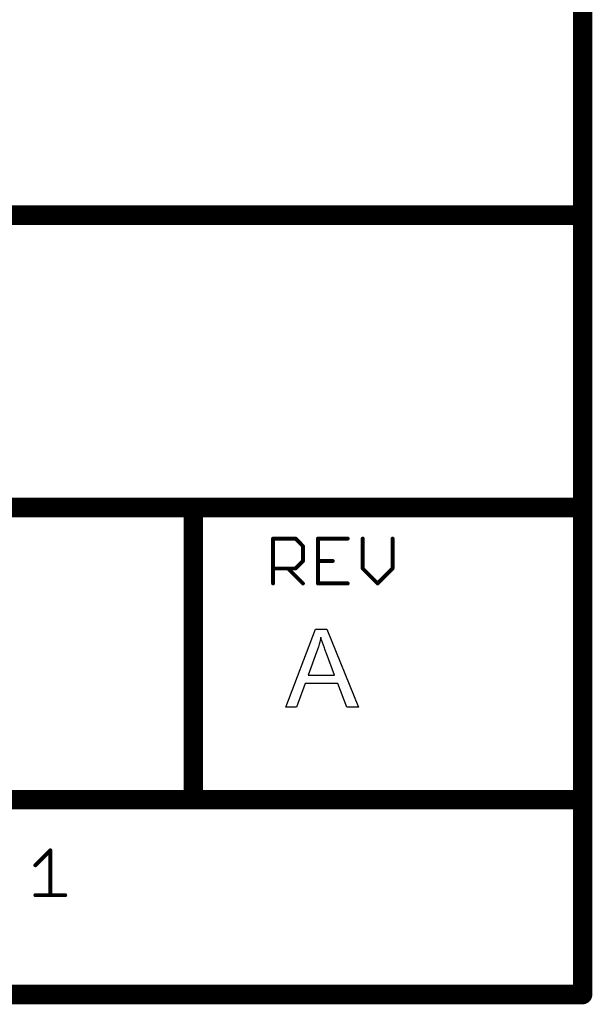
# Model space of a CAD drawing. Extents: x -2 to 8.5, y -2.9 to 5.2.
# Tile 130 of 207: x 7.955 to 8.544, y -2.883 to -1.873. Entities that reach past the tile are written whole.
import ezdxf

# ---------------------------------------------------------------- set-up
doc = ezdxf.new("R2010")
doc.units = 0
doc.layers.get('0').update_dxf_attribs({"linetype": 'CONTINUOUS'})
doc.layers.add('acc-ni-360-20-out-a_document', color=1, linetype='CONTINUOUS')

# ---------------------------------------------------------------- blocks, each defined once
blk = doc.blocks.new('D37')
at = {"const_width": 0.005}
blk.add_lwpolyline([(-0.0025, 0, 1), (0.0025, 0, 1)], format="xyb", close=True, dxfattribs=at)
blk = doc.blocks.new('D38')
at = {"const_width": 0.001}
blk.add_lwpolyline([(-0.0005, 0, 1), (0.0005, 0, 1)], format="xyb", close=True, dxfattribs=at)
blk = doc.blocks.new('D39')
at = {"const_width": 0.01}
blk.add_lwpolyline([(-0.005, 0, 1), (0.005, 0, 1)], format="xyb", close=True, dxfattribs=at)
blk = doc.blocks.new('D40')
at = {"const_width": 0.002}
blk.add_lwpolyline([(-0.001, 0, 1), (0.001, 0, 1)], format="xyb", close=True, dxfattribs=at)

msp = doc.modelspace()

# ---------------------------------------------------------------- linework, layer by layer
at = {"layer": 'acc-ni-360-20-out-a_document', "color": 1}
for points, const_width in [([(8.533818, -2.0732), (8.533818, -0.0462)], 0.02), ([(5.933818, -2.0732), (8.533818, -2.0732)], 0.02), ([(8.533818, -2.3732), (8.533818, -2.0732)], 0.02), ([(8.528818, -2.0732), (8.528818, -2.0732)], 0.01), ([(8.528818, -2.0732), (8.528818, -2.0732)], 0.01), ([(8.538818, -2.0732), (8.538818, -2.0732)], 0.01), ([(8.538818, -2.0732), (8.538818, -2.0732)], 0.01), ([(8.533818, -2.0782), (8.533818, -2.0782)], 0.01), ([(8.533818, -2.0782), (8.533818, -2.0782)], 0.01), ([(6.633818, -2.3732), (8.133818, -2.3732)], 0.02), ([(8.133818, -2.3732), (8.533818, -2.3732)], 0.02), ([(8.133818, -2.6732), (8.133818, -2.3732)], 0.02), ([(8.133818, -2.3682), (8.133818, -2.3682)], 0.01), ([(8.133818, -2.3682), (8.133818, -2.3682)], 0.01), ([(8.533818, -2.6732), (8.533818, -2.3732)], 0.02), ([(8.133818, -2.3782), (8.133818, -2.3782)], 0.01), ([(8.133818, -2.3782), (8.133818, -2.3782)], 0.01), ([(8.138818, -2.3732), (8.138818, -2.3732)], 0.01), ([(8.138818, -2.3732), (8.138818, -2.3732)], 0.01), ([(8.528818, -2.3732), (8.528818, -2.3732)], 0.01), ([(8.528818, -2.3732), (8.528818, -2.3732)], 0.01), ([(8.533818, -2.3782), (8.533818, -2.3782)], 0.01), ([(8.533818, -2.3782), (8.533818, -2.3782)], 0.01), ([(8.538818, -2.3732), (8.538818, -2.3732)], 0.01), ([(8.538818, -2.3732), (8.538818, -2.3732)], 0.01), ([(8.215818, -2.4512), (8.215818, -2.405161)], 0.004), ([(8.215818, -2.405161), (8.238838, -2.405161)], 0.004), ([(8.215818, -2.404161), (8.215818, -2.404161)], 0.002), ([(8.215818, -2.404161), (8.215818, -2.404161)], 0.002), ([(8.216818, -2.405161), (8.216818, -2.405161)], 0.002), ([(8.216818, -2.405161), (8.216818, -2.405161)], 0.002), ([(8.238838, -2.405161), (8.246511, -2.412834)], 0.004), ([(8.238838, -2.406161), (8.238838, -2.406161)], 0.002), ([(8.238838, -2.406161), (8.238838, -2.406161)], 0.002), ([(8.239545, -2.404454), (8.239545, -2.404454)], 0.002), ([(8.239545, -2.404454), (8.239545, -2.404454)], 0.002), ([(8.261857, -2.405161), (8.29255, -2.405161)], 0.004), ([(8.261857, -2.4512), (8.261857, -2.405161)], 0.004), ([(8.261857, -2.404161), (8.261857, -2.404161)], 0.002), ([(8.261857, -2.404161), (8.261857, -2.404161)], 0.002), ([(8.262857, -2.405161), (8.262857, -2.405161)], 0.002), ([(8.262857, -2.405161), (8.262857, -2.405161)], 0.002), ([(8.29255, -2.406161), (8.29255, -2.406161)], 0.002), ([(8.29255, -2.406161), (8.29255, -2.406161)], 0.002), ([(8.307896, -2.435854), (8.307896, -2.405161)], 0.004), ([(8.308896, -2.405161), (8.308896, -2.405161)], 0.002), ([(8.308896, -2.405161), (8.308896, -2.405161)], 0.002), ([(8.338589, -2.435854), (8.338589, -2.405161)], 0.004), ([(8.339589, -2.405161), (8.339589, -2.405161)], 0.002), ([(8.339589, -2.405161), (8.339589, -2.405161)], 0.002), ([(8.246511, -2.42818), (8.246511, -2.412834)], 0.004), ([(8.245804, -2.413541), (8.245804, -2.413541)], 0.002), ([(8.245804, -2.413541), (8.245804, -2.413541)], 0.002), ([(8.247511, -2.412834), (8.247511, -2.412834)], 0.002), ([(8.247511, -2.412834), (8.247511, -2.412834)], 0.002), ([(8.215818, -2.435854), (8.238838, -2.435854)], 0.004), ([(8.215818, -2.434854), (8.215818, -2.434854)], 0.002), ([(8.215818, -2.434854), (8.215818, -2.434854)], 0.002), ([(8.231164, -2.435854), (8.246511, -2.4512)], 0.004), ([(8.231871, -2.435147), (8.231871, -2.435147)], 0.002), ([(8.231871, -2.435147), (8.231871, -2.435147)], 0.002), ([(8.238838, -2.435854), (8.246511, -2.42818)], 0.004), ([(8.23813, -2.435147), (8.23813, -2.435147)], 0.002), ([(8.23813, -2.435147), (8.23813, -2.435147)], 0.002), ([(8.245511, -2.42818), (8.245511, -2.42818)], 0.002), ([(8.245511, -2.42818), (8.245511, -2.42818)], 0.002), ([(8.247218, -2.428888), (8.247218, -2.428888)], 0.002), ([(8.247218, -2.428888), (8.247218, -2.428888)], 0.002), ([(8.261857, -2.42818), (8.277204, -2.42818)], 0.004), ([(8.261857, -2.42718), (8.261857, -2.42718)], 0.002), ([(8.261857, -2.42718), (8.261857, -2.42718)], 0.002), ([(8.277204, -2.42918), (8.277204, -2.42918)], 0.002), ([(8.277204, -2.42918), (8.277204, -2.42918)], 0.002), ([(8.307896, -2.435854), (8.323243, -2.4512)], 0.004), ([(8.306896, -2.435854), (8.306896, -2.435854)], 0.002), ([(8.306896, -2.435854), (8.306896, -2.435854)], 0.002), ([(8.308604, -2.435147), (8.308604, -2.435147)], 0.002), ([(8.308604, -2.435147), (8.308604, -2.435147)], 0.002), ([(8.323243, -2.4512), (8.338589, -2.435854)], 0.004), ([(8.337589, -2.435854), (8.337589, -2.435854)], 0.002), ([(8.337589, -2.435854), (8.337589, -2.435854)], 0.002), ([(8.339296, -2.436561), (8.339296, -2.436561)], 0.002), ([(8.339296, -2.436561), (8.339296, -2.436561)], 0.002), ([(8.238838, -2.436854), (8.238838, -2.436854)], 0.002), ([(8.238838, -2.436854), (8.238838, -2.436854)], 0.002), ([(8.214818, -2.4512), (8.214818, -2.4512)], 0.002), ([(8.214818, -2.4512), (8.214818, -2.4512)], 0.002), ([(8.245804, -2.451907), (8.245804, -2.451907)], 0.002), ([(8.245804, -2.451907), (8.245804, -2.451907)], 0.002), ([(8.261857, -2.4512), (8.29255, -2.4512)], 0.004), ([(8.260857, -2.4512), (8.260857, -2.4512)], 0.002), ([(8.260857, -2.4512), (8.260857, -2.4512)], 0.002), ([(8.261857, -2.4502), (8.261857, -2.4502)], 0.002), ([(8.261857, -2.4502), (8.261857, -2.4502)], 0.002), ([(8.29255, -2.4522), (8.29255, -2.4522)], 0.002), ([(8.29255, -2.4522), (8.29255, -2.4522)], 0.002), ([(8.322536, -2.450493), (8.322536, -2.450493)], 0.002), ([(8.322536, -2.450493), (8.322536, -2.450493)], 0.002), ([(8.322536, -2.451907), (8.322536, -2.451907)], 0.002), ([(8.322536, -2.451907), (8.322536, -2.451907)], 0.002), ([(7.333818, -2.6732), (8.133818, -2.6732)], 0.02), ([(8.133818, -2.6732), (8.533818, -2.6732)], 0.02), ([(8.133818, -2.6682), (8.133818, -2.6682)], 0.01), ([(8.133818, -2.6682), (8.133818, -2.6682)], 0.01), ([(8.533818, -2.8732), (8.533818, -2.6732)], 0.02), ([(8.128818, -2.6732), (8.128818, -2.6732)], 0.01), ([(8.128818, -2.6732), (8.128818, -2.6732)], 0.01), ([(8.133818, -2.6782), (8.133818, -2.6782)], 0.01), ([(8.133818, -2.6782), (8.133818, -2.6782)], 0.01), ([(8.528818, -2.6732), (8.528818, -2.6732)], 0.01), ([(8.528818, -2.6732), (8.528818, -2.6732)], 0.01), ([(8.533818, -2.6782), (8.533818, -2.6782)], 0.01), ([(8.533818, -2.6782), (8.533818, -2.6782)], 0.01), ([(8.538818, -2.6732), (8.538818, -2.6732)], 0.01), ([(8.538818, -2.6732), (8.538818, -2.6732)], 0.01), ([(7.971557, -2.740507), (7.986903, -2.725161)], 0.004), ([(7.986903, -2.7712), (7.986903, -2.725161)], 0.004), ([(7.98761, -2.725868), (7.98761, -2.725868)], 0.002), ([(7.98761, -2.725868), (7.98761, -2.725868)], 0.002), ([(7.987903, -2.725161), (7.987903, -2.725161)], 0.002), ([(7.987903, -2.725161), (7.987903, -2.725161)], 0.002), ([(7.97085, -2.7398), (7.97085, -2.7398)], 0.002), ([(7.97085, -2.7398), (7.97085, -2.7398)], 0.002), ([(7.971557, -2.7712), (8.00225, -2.7712)], 0.004), ([(7.971557, -2.7702), (7.971557, -2.7702)], 0.002), ([(7.971557, -2.7702), (7.971557, -2.7702)], 0.002), ([(7.985903, -2.7712), (7.985903, -2.7712)], 0.002), ([(7.985903, -2.7712), (7.985903, -2.7712)], 0.002), ([(8.00225, -2.7722), (8.00225, -2.7722)], 0.002), ([(8.00225, -2.7722), (8.00225, -2.7722)], 0.002), ([(7.333818, -2.8732), (8.533818, -2.8732)], 0.02), ([(8.528818, -2.8732), (8.528818, -2.8732)], 0.01), ([(8.528818, -2.8732), (8.528818, -2.8732)], 0.01), ([(8.533818, -2.8782), (8.533818, -2.8782)], 0.01), ([(8.533818, -2.8782), (8.533818, -2.8782)], 0.01)]:
    msp.add_lwpolyline(points, dxfattribs=dict(at, const_width=const_width))
for points, const_width in [([(8.538818, -2.0732, 1), (8.528818, -2.0732)], 0.01), ([(8.528818, -2.0732, 1), (8.538818, -2.0732)], 0.01), ([(8.533818, -2.0782, 1), (8.533818, -2.0682)], 0.01), ([(8.133818, -2.3682, 1), (8.133818, -2.3782)], 0.01), ([(8.138818, -2.3732, 1), (8.128818, -2.3732)], 0.01), ([(8.133818, -2.3782, 1), (8.133818, -2.3682)], 0.01), ([(8.538818, -2.3732, 1), (8.528818, -2.3732)], 0.01), ([(8.533818, -2.3782, 1), (8.533818, -2.3682)], 0.01), ([(8.528818, -2.3732, 1), (8.538818, -2.3732)], 0.01), ([(8.216818, -2.405161, 1), (8.214818, -2.405161)], 0.002), ([(8.215818, -2.404161, 1), (8.215818, -2.406161)], 0.002), ([(8.239545, -2.404454, 1.000854), (8.23813, -2.405868)], 0.002), ([(8.238838, -2.406161, 1), (8.238838, -2.404161)], 0.002), ([(8.261857, -2.404161, 1), (8.261857, -2.406161)], 0.002), ([(8.262857, -2.405161, 1), (8.260857, -2.405161)], 0.002), ([(8.29255, -2.406161, 1), (8.29255, -2.404161)], 0.002), ([(8.308896, -2.405161, 1), (8.306896, -2.405161)], 0.002), ([(8.339589, -2.405161, 1), (8.337589, -2.405161)], 0.002), ([(8.247511, -2.412834, 1), (8.245511, -2.412834)], 0.002), ([(8.245804, -2.413541, 1), (8.247218, -2.412127)], 0.002), ([(8.215818, -2.434854, 1), (8.215818, -2.436854)], 0.002), ([(8.231871, -2.435147, 1), (8.230457, -2.436561)], 0.002), ([(8.23813, -2.435147, 0.999854), (8.239545, -2.436561)], 0.002), ([(8.238838, -2.436854, 1), (8.238838, -2.434854)], 0.002), ([(8.245511, -2.42818, 1), (8.247511, -2.42818)], 0.002), ([(8.247218, -2.428888, 1.000854), (8.245804, -2.427473)], 0.002), ([(8.261857, -2.42718, 1), (8.261857, -2.42918)], 0.002), ([(8.277204, -2.42918, 1), (8.277204, -2.42718)], 0.002), ([(8.308604, -2.435147, 1.000854), (8.307189, -2.436561)], 0.002), ([(8.306896, -2.435854, 1), (8.308896, -2.435854)], 0.002), ([(8.337589, -2.435854, 1), (8.339589, -2.435854)], 0.002), ([(8.339296, -2.436561, 1), (8.337882, -2.435147)], 0.002), ([(8.214818, -2.4512, 1), (8.216818, -2.4512)], 0.002), ([(8.245804, -2.451907, 1), (8.247218, -2.450493)], 0.002), ([(8.261857, -2.4502, 1), (8.261857, -2.4522)], 0.002), ([(8.260857, -2.4512, 1), (8.262857, -2.4512)], 0.002), ([(8.29255, -2.4522, 1), (8.29255, -2.4502)], 0.002), ([(8.322536, -2.450493, 1), (8.32395, -2.451907)], 0.002), ([(8.322536, -2.451907, 1), (8.32395, -2.450493)], 0.002), ([(8.133818, -2.6682, 1), (8.133818, -2.6782)], 0.01), ([(8.133818, -2.6782, 1), (8.133818, -2.6682)], 0.01), ([(8.538818, -2.6732, 1), (8.528818, -2.6732)], 0.01), ([(8.533818, -2.6782, 1), (8.533818, -2.6682)], 0.01), ([(8.128818, -2.6732, 1), (8.138818, -2.6732)], 0.01), ([(8.528818, -2.6732, 1), (8.538818, -2.6732)], 0.01), ([(7.987903, -2.725161, 1), (7.985903, -2.725161)], 0.002), ([(7.98761, -2.725868, 1), (7.986196, -2.724454)], 0.002), ([(7.97085, -2.7398, 1), (7.972264, -2.741214)], 0.002), ([(7.971557, -2.7702, 1), (7.971557, -2.7722)], 0.002), ([(7.985903, -2.7712, 1), (7.987903, -2.7712)], 0.002), ([(8.00225, -2.7722, 1), (8.00225, -2.7702)], 0.002), ([(8.528818, -2.8732, 1), (8.538818, -2.8732)], 0.01), ([(8.533818, -2.8782, 1), (8.533818, -2.8682)], 0.01)]:
    msp.add_lwpolyline(points, format="xyb", dxfattribs=dict(at, const_width=const_width))
for points in [[(8.303676, -2.578232), (8.291643, -2.578232), (8.282271, -2.553935), (8.248718, -2.553935), (8.240041, -2.578232), (8.228818, -2.578232), (8.259363, -2.498168), (8.270933, -2.498168), (8.303676, -2.578232)], [(8.264916, -2.506498), (8.264916, -2.506614), (8.264801, -2.506845), (8.264801, -2.507308), (8.264569, -2.507771), (8.264454, -2.508581), (8.264222, -2.509391), (8.263759, -2.511358), (8.263181, -2.513672), (8.262371, -2.516217), (8.261561, -2.518994), (8.26052, -2.521886), (8.251842, -2.545258), (8.278916, -2.545258), (8.270586, -2.523275), (8.270586, -2.523159), (8.27047, -2.522812), (8.270239, -2.522233), (8.270007, -2.521539), (8.26966, -2.520729), (8.269313, -2.519688), (8.268966, -2.518531), (8.268503, -2.517374), (8.267577, -2.514713), (8.266652, -2.511936), (8.265726, -2.509159), (8.264916, -2.506498)]]:
    msp.add_lwpolyline(points, dxfattribs=at)

# ---------------------------------------------------------------- block references
at = {"layer": 'acc-ni-360-20-out-a_document'}
for name, p in [('D39', (8.533818, -2.0732)), ('D39', (8.533818, -2.0732)), ('D39', (8.533818, -2.0732)), ('D37', (8.528818, -2.0732)), ('D37', (8.528818, -2.0732)), ('D37', (8.528818, -2.0732)), ('D37', (8.528818, -2.0732)), ('D37', (8.533818, -2.0682)), ('D37', (8.538818, -2.0732)), ('D37', (8.538818, -2.0732)), ('D37', (8.538818, -2.0732)), ('D37', (8.538818, -2.0732)), ('D37', (8.533818, -2.0782)), ('D37', (8.533818, -2.0782)), ('D37', (8.533818, -2.0782)), ('D39', (8.133818, -2.3732)), ('D39', (8.133818, -2.3732)), ('D39', (8.133818, -2.3732)), ('D37', (8.133818, -2.3682)), ('D37', (8.133818, -2.3682)), ('D37', (8.133818, -2.3682)), ('D37', (8.133818, -2.3682)), ('D39', (8.533818, -2.3732)), ('D39', (8.533818, -2.3732)), ('D37', (8.533818, -2.3682)), ('D37', (8.128818, -2.3732)), ('D37', (8.133818, -2.3782)), ('D37', (8.133818, -2.3782)), ('D37', (8.133818, -2.3782)), ('D37', (8.133818, -2.3782)), ('D37', (8.138818, -2.3732)), ('D37', (8.138818, -2.3732)), ('D37', (8.138818, -2.3732)), ('D37', (8.528818, -2.3732)), ('D37', (8.528818, -2.3732)), ('D37', (8.528818, -2.3732)), ('D37', (8.528818, -2.3732)), ('D37', (8.533818, -2.3782)), ('D37', (8.533818, -2.3782)), ('D37', (8.533818, -2.3782)), ('D37', (8.538818, -2.3732)), ('D37', (8.538818, -2.3732)), ('D37', (8.538818, -2.3732)), ('D37', (8.538818, -2.3732)), ('D40', (8.215818, -2.405161)), ('D38', (8.214818, -2.405161)), ('D38', (8.215818, -2.404161)), ('D38', (8.215818, -2.404161)), ('D38', (8.215818, -2.404161)), ('D38', (8.215818, -2.406161)), ('D38', (8.216818, -2.405161)), ('D38', (8.216818, -2.405161)), ('D38', (8.216818, -2.405161)), ('D40', (8.238838, -2.405161)), ('D40', (8.238838, -2.405161)), ('D38', (8.23813, -2.405868)), ('D38', (8.238838, -2.404161)), ('D38', (8.238838, -2.406161)), ('D38', (8.238838, -2.406161)), ('D38', (8.238838, -2.406161)), ('D38', (8.239545, -2.404454)), ('D38', (8.239545, -2.404454)), ('D38', (8.239545, -2.404454)), ('D40', (8.261857, -2.405161)), ('D40', (8.261857, -2.405161)), ('D38', (8.260857, -2.405161)), ('D38', (8.261857, -2.404161)), ('D38', (8.261857, -2.404161)), ('D38', (8.261857, -2.404161)), ('D38', (8.261857, -2.406161)), ('D38', (8.262857, -2.405161)), ('D38', (8.262857, -2.405161)), ('D38', (8.262857, -2.405161)), ('D40', (8.29255, -2.405161)), ('D38', (8.29255, -2.404161)), ('D38', (8.29255, -2.406161)), ('D38', (8.29255, -2.406161)), ('D38', (8.29255, -2.406161)), ('D40', (8.307896, -2.405161)), ('D38', (8.306896, -2.405161)), ('D38', (8.308896, -2.405161)), ('D38', (8.308896, -2.405161)), ('D38', (8.308896, -2.405161)), ('D40', (8.338589, -2.405161)), ('D38', (8.337589, -2.405161)), ('D38', (8.339589, -2.405161)), ('D38', (8.339589, -2.405161)), ('D38', (8.339589, -2.405161)), ('D40', (8.246511, -2.412834)), ('D40', (8.246511, -2.412834)), ('D38', (8.245511, -2.412834)), ('D38', (8.245804, -2.413541)), ('D38', (8.245804, -2.413541)), ('D38', (8.245804, -2.413541)), ('D38', (8.247218, -2.412127)), ('D38', (8.247511, -2.412834)), ('D38', (8.247511, -2.412834)), ('D38', (8.247511, -2.412834)), ('D40', (8.215818, -2.435854)), ('D38', (8.215818, -2.434854)), ('D38', (8.215818, -2.434854)), ('D38', (8.215818, -2.434854)), ('D40', (8.231164, -2.435854)), ('D38', (8.230457, -2.436561)), ('D38', (8.231871, -2.435147)), ('D38', (8.231871, -2.435147)), ('D38', (8.231871, -2.435147)), ('D40', (8.238838, -2.435854)), ('D40', (8.238838, -2.435854)), ('D38', (8.23813, -2.435147)), ('D38', (8.23813, -2.435147)), ('D38', (8.23813, -2.435147)), ('D38', (8.238838, -2.434854)), ('D38', (8.239545, -2.436561)), ('D40', (8.246511, -2.42818)), ('D40', (8.246511, -2.42818)), ('D38', (8.245511, -2.42818)), ('D38', (8.245511, -2.42818)), ('D38', (8.245511, -2.42818)), ('D38', (8.245804, -2.427473)), ('D38', (8.247218, -2.428888)), ('D38', (8.247218, -2.428888)), ('D38', (8.247218, -2.428888)), ('D38', (8.247511, -2.42818)), ('D40', (8.261857, -2.42818)), ('D38', (8.261857, -2.42718)), ('D38', (8.261857, -2.42718)), ('D38', (8.261857, -2.42718)), ('D38', (8.261857, -2.42918)), ('D40', (8.277204, -2.42818)), ('D38', (8.277204, -2.42718)), ('D38', (8.277204, -2.42918)), ('D38', (8.277204, -2.42918)), ('D38', (8.277204, -2.42918)), ('D40', (8.307896, -2.435854)), ('D40', (8.307896, -2.435854)), ('D38', (8.306896, -2.435854)), ('D38', (8.306896, -2.435854)), ('D38', (8.306896, -2.435854)), ('D38', (8.307189, -2.436561)), ('D38', (8.308604, -2.435147)), ('D38', (8.308604, -2.435147)), ('D38', (8.308604, -2.435147)), ('D38', (8.308896, -2.435854)), ('D40', (8.338589, -2.435854)), ('D40', (8.338589, -2.435854)), ('D38', (8.337589, -2.435854)), ('D38', (8.337589, -2.435854)), ('D38', (8.337589, -2.435854)), ('D38', (8.337882, -2.435147)), ('D38', (8.339296, -2.436561)), ('D38', (8.339296, -2.436561)), ('D38', (8.339296, -2.436561)), ('D38', (8.339589, -2.435854)), ('D38', (8.215818, -2.436854)), ('D38', (8.238838, -2.436854)), ('D38', (8.238838, -2.436854)), ('D38', (8.238838, -2.436854)), ('D40', (8.215818, -2.4512)), ('D38', (8.214818, -2.4512)), ('D38', (8.214818, -2.4512)), ('D38', (8.214818, -2.4512)), ('D38', (8.216818, -2.4512)), ('D40', (8.246511, -2.4512)), ('D38', (8.245804, -2.451907)), ('D38', (8.245804, -2.451907)), ('D38', (8.245804, -2.451907)), ('D38', (8.247218, -2.450493)), ('D40', (8.261857, -2.4512)), ('D40', (8.261857, -2.4512)), ('D38', (8.260857, -2.4512)), ('D38', (8.260857, -2.4512)), ('D38', (8.260857, -2.4512)), ('D38', (8.261857, -2.4502)), ('D38', (8.261857, -2.4502)), ('D38', (8.261857, -2.4502)), ('D38', (8.261857, -2.4522)), ('D38', (8.262857, -2.4512)), ('D40', (8.29255, -2.4512)), ('D38', (8.29255, -2.4502)), ('D38', (8.29255, -2.4522)), ('D38', (8.29255, -2.4522)), ('D38', (8.29255, -2.4522)), ('D40', (8.323243, -2.4512)), ('D38', (8.322536, -2.450493)), ('D38', (8.322536, -2.450493)), ('D38', (8.322536, -2.450493)), ('D38', (8.322536, -2.451907)), ('D38', (8.322536, -2.451907)), ('D38', (8.322536, -2.451907)), ('D38', (8.32395, -2.450493)), ('D38', (8.32395, -2.451907)), ('D39', (8.133818, -2.6732)), ('D39', (8.133818, -2.6732)), ('D39', (8.133818, -2.6732)), ('D37', (8.133818, -2.6682)), ('D37', (8.133818, -2.6682)), ('D37', (8.133818, -2.6682)), ('D37', (8.133818, -2.6682)), ('D39', (8.533818, -2.6732)), ('D39', (8.533818, -2.6732)), ('D39', (8.533818, -2.6732)), ('D37', (8.533818, -2.6682)), ('D37', (8.128818, -2.6732)), ('D37', (8.128818, -2.6732)), ('D37', (8.128818, -2.6732)), ('D37', (8.133818, -2.6782)), ('D37', (8.133818, -2.6782)), ('D37', (8.133818, -2.6782)), ('D37', (8.133818, -2.6782)), ('D37', (8.138818, -2.6732)), ('D37', (8.528818, -2.6732)), ('D37', (8.528818, -2.6732)), ('D37', (8.528818, -2.6732)), ('D37', (8.528818, -2.6732)), ('D37', (8.533818, -2.6782)), ('D37', (8.533818, -2.6782)), ('D37', (8.533818, -2.6782)), ('D37', (8.538818, -2.6732)), ('D37', (8.538818, -2.6732)), ('D37', (8.538818, -2.6732)), ('D37', (8.538818, -2.6732)), ('D40', (7.986903, -2.725161)), ('D40', (7.986903, -2.725161)), ('D38', (7.985903, -2.725161)), ('D38', (7.986196, -2.724454)), ('D38', (7.98761, -2.725868)), ('D38', (7.98761, -2.725868)), ('D38', (7.98761, -2.725868)), ('D38', (7.987903, -2.725161)), ('D38', (7.987903, -2.725161)), ('D38', (7.987903, -2.725161)), ('D40', (7.971557, -2.740507)), ('D38', (7.97085, -2.7398)), ('D38', (7.97085, -2.7398)), ('D38', (7.97085, -2.7398)), ('D38', (7.972264, -2.741214)), ('D40', (7.971557, -2.7712)), ('D38', (7.971557, -2.7702)), ('D38', (7.971557, -2.7702)), ('D38', (7.971557, -2.7702)), ('D38', (7.971557, -2.7722)), ('D40', (7.986903, -2.7712)), ('D38', (7.985903, -2.7712)), ('D38', (7.985903, -2.7712)), ('D38', (7.985903, -2.7712)), ('D38', (7.987903, -2.7712)), ('D40', (8.00225, -2.7712)), ('D38', (8.00225, -2.7702)), ('D38', (8.00225, -2.7722)), ('D38', (8.00225, -2.7722)), ('D38', (8.00225, -2.7722)), ('D39', (8.533818, -2.8732)), ('D39', (8.533818, -2.8732)), ('D37', (8.528818, -2.8732)), ('D37', (8.528818, -2.8732)), ('D37', (8.528818, -2.8732)), ('D37', (8.533818, -2.8682)), ('D37', (8.538818, -2.8732)), ('D37', (8.533818, -2.8782)), ('D37', (8.533818, -2.8782)), ('D37', (8.533818, -2.8782))]:
    msp.add_blockref(name, p, dxfattribs=at)

doc.saveas('drawing.dxf')
